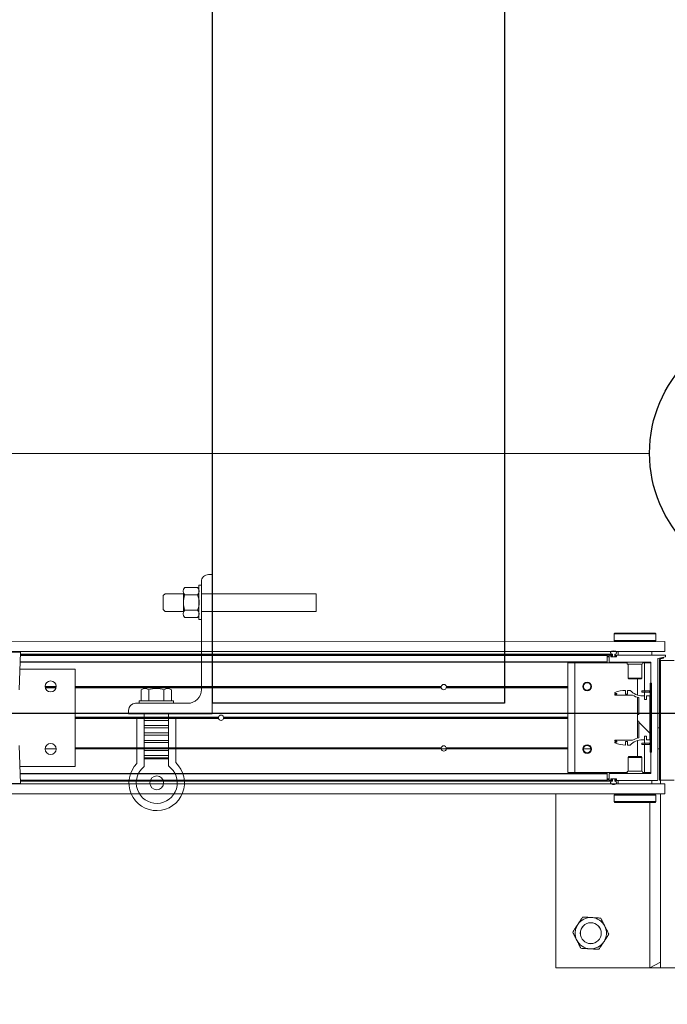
# Model space of a CAD drawing. Header units: feet. Extents: x 0 to 152508, y 0 to 59434.
# Tile 51 of 78: x 152370.21 to 152372.15, y 59280.01 to 59282.96. Entities that reach past the tile are written whole.
import ezdxf
from ezdxf import colors
from ezdxf.entities.mleader import LeaderData, LeaderLine
from ezdxf.math import Vec2, Vec3

# ---------------------------------------------------------------- set-up
doc = ezdxf.new("R2010")
doc.units = ezdxf.units.FT
doc.header["$LTSCALE"] = 0.1
doc.header["$MEASUREMENT"] = 0
for name, color, linetype, lineweight in [('Bridge plan$0$BR_P_Rail_Object', 251, 'Continuous', 30), ('Bridge plan$0$DR_P_Cells', 252, 'Continuous', 0), ('Bridge plan$0$DR_P_Underdrain', 252, 'Continuous', 13), ('Bridge plan$0$SC_Scratch10', 252, 'Continuous', 0), ('Bridge plan$0$SC_Scratch7', 252, 'Continuous', 0), ('Bridge plan$0$VG_P_Cells', 252, 'Continuous', 13)]:
    doc.layers.add(name, color=color, linetype=linetype, lineweight=lineweight)
doc.layers.add('Trellis Base$0$L-ANNO-NOTE', color=30, linetype='Continuous')
doc.styles.add('Trellis Base$0$ARIAL', font='arial.ttf', dxfattribs={"width": 0.9})

# ---------------------------------------------------------------- blocks, each defined once
blk = doc.blocks.new('Bridge plan$0$HIGH ST SCREENWALL_2 PANEL PLAN_5')
at = {"layer": 'Bridge plan$0$SC_Scratch7', "lineweight": 0, "extrusion": (0, 0, -1)}
h = blk.add_hatch(dxfattribs=at)
h.set_pattern_fill('ANSI34', color=256, scale=0.1, style=0, pattern_type=2)
h.set_pattern_definition([(135.001858, (13.94325652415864, -13.85164582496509), (0.53031182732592, 0.5303462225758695), []), (135.001858, (13.76648022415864, -13.85165152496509), (0.53031182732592, 0.5303462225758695), []), (135.001858, (13.58970382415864, -13.85165732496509), (0.53031182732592, 0.5303462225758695), []), (135.001858, (13.41292752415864, -13.85166302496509), (0.53031182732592, 0.5303462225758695), [])])
h.paths.add_polyline_path([(4.350222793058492, -0.1485514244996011), (4.349791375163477, -0.1469415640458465), (4.358272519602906, -0.1446687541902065, 0.3394542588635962), (4.360125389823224, -0.142253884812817), (4.360113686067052, 0.2186091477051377), (4.361780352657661, 0.2186092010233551), (4.361792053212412, -0.1422538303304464, -0.339454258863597), (4.35870393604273, -0.1462786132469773)])
h = blk.add_hatch(dxfattribs=at)
h.set_pattern_fill('ANSI31', color=256, scale=0.01, style=0, pattern_type=2)
h.set_pattern_definition([(135.001858, (13.94176805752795, -14.01357844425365), (0.08838530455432, 0.08839103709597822), [])])
h.paths.add_polyline_path([(4.389908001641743, 0.135131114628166), (4.389914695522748, -0.07124347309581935), (4.386164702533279, -0.07124359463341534), (4.386158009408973, 0.13513099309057)])
h = blk.add_hatch(dxfattribs=at)
h.set_pattern_fill('ANSI38', color=256, scale=0.01, style=0, pattern_type=2)
h.set_pattern_definition([(135.001858, (13.84447191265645, -14.04434184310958), (0.08838530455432, 0.08839103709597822), []), (45.001858, (13.84447191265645, -14.04434184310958), (0.2651616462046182, 0.0883967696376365), [0.31249937, -0.18749962])])
h.paths.add_polyline_path([(4.400984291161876, -0.02271450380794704), (4.400984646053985, -0.03367248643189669), (4.391371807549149, -0.03367279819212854), (4.391367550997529, 0.09756053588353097), (4.400980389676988, 0.09756084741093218), (4.400980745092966, 0.0866028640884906), (4.40662378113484, 0.08660304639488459), (4.406623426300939, 0.09756102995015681), (4.412266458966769, 0.09756121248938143, 0.2061892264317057), (4.449897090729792, 0.113769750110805), (4.457935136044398, 0.1137700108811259), (4.45793549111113, 0.1028120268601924), (4.463512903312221, 0.1028122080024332), (4.463512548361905, 0.1137701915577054, -0.09842250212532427), (4.495533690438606, 0.1074064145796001), (4.495533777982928, 0.1046997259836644), (4.489799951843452, 0.1046995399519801), (4.48980003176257, 0.1022389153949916), (4.495533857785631, 0.1022391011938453), (4.495533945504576, 0.09953241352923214), (4.442643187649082, 0.09953069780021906, -0.0857050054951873), (4.424176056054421, 0.09222818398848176), (4.424177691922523, 0.0417874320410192), (4.427458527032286, 0.04178753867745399), (4.427459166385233, 0.02210253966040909), (4.424178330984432, 0.02210243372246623), (4.424179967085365, -0.0283383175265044, -0.08570500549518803), (4.442647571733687, -0.03563963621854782), (4.495538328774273, -0.03563792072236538), (4.495538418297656, -0.03834460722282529), (4.48980459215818, -0.03834479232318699), (4.489804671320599, -0.0408054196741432), (4.49553849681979, -0.04080523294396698), (4.495538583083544, -0.04351191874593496, -0.09842250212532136), (4.463517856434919, -0.04987777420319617), (4.463517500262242, -0.03891979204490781), (4.45794008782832, -0.03891997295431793), (4.457940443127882, -0.04987795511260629), (4.449902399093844, -0.04987821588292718, 0.206189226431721), (4.412270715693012, -0.03367211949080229), (4.406627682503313, -0.03367230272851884), (4.406627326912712, -0.02271432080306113)])
at = {"layer": 'Bridge plan$0$SC_Scratch7', "lineweight": 0}
for p, q in [((-4.671865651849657, 0.7811181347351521), (-4.671882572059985, 0.259452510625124)), ((-4.005200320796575, 0.7810965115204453), (-4.671865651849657, 0.7811181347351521)), ((-4.390632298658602, 0.2852799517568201), (-4.390616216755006, 0.7811090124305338)), ((-4.359366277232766, 0.7811079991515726), (-4.390616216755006, 0.7811090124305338)), ((-4.390616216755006, 0.7811090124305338), (-4.359366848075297, 0.7635299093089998)), ((-4.359366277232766, 0.7811079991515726), (-4.359383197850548, 0.2594423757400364)), ((-4.359366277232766, 0.7811079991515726), (-4.359366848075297, 0.7635299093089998)), ((-4.317699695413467, 0.7811066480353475), (-4.359366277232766, 0.7811079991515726)), ((-4.497820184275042, 0.2667159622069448), (-4.497820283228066, 0.2636692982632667)), ((-4.4978196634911, 0.2827834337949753), (-4.49781976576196, 0.2796555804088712)), ((-4.495319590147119, 0.2852833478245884), (-4.4978196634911, 0.2827834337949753)), ((-4.4978196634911, 0.2827834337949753), (-4.372819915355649, 0.2827793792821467)), ((-4.495319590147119, 0.2852833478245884), (-4.375319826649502, 0.2852794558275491)), ((-4.372819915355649, 0.2827793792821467), (-4.375319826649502, 0.2852794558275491)), ((-4.373153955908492, 0.2735849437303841), (-4.373143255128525, 0.2717758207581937)), ((-4.372820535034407, 0.2636652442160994), (-4.372820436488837, 0.2667143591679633)), ((-4.372820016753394, 0.2796502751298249), (-4.372819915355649, 0.2827793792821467)), ((-8.335937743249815, 0.2595713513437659), (-4.34636239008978, 0.2594419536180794)), ((-4.497820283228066, 0.2636692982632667), (-4.495320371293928, 0.2611692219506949)), ((-4.497820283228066, 0.2636692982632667), (-4.372820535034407, 0.2636652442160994)), ((-4.495320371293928, 0.2611692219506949), (-4.375320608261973, 0.2611653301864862)), ((-4.491570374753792, 0.2611690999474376), (-4.4915704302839, 0.2594466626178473)), ((-4.379070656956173, 0.2594430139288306), (-4.37907060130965, 0.2611654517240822)), ((-4.375320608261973, 0.2611653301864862), (-4.372820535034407, 0.2636652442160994)), ((-4.346363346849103, 0.2299420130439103), (-4.34636239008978, 0.2594419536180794)), ((-8.33593870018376, 0.2300714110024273), (-4.346363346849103, 0.2299420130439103)), ((-6.274864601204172, 0.2284696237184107), (-6.34115107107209, 0.2284717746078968)), ((-6.278818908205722, 0.1153382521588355), (-6.274864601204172, 0.2284696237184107)), ((-4.518238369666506, 0.2186274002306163), (-6.275206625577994, 0.21868438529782)), ((-4.518238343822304, 0.2194476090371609), (-6.275177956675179, 0.2195045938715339)), ((-6.275146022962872, 0.220418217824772), (-4.502613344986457, 0.2203607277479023)), ((-6.275085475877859, 0.2221505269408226), (-4.503882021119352, 0.2220930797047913)), ((-4.518238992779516, 0.199434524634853), (-4.518238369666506, 0.2186274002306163)), ((-4.518238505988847, 0.2144476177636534), (-4.513030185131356, 0.214447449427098)), ((-4.51823845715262, 0.2159476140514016), (-4.513030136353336, 0.2159474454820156)), ((-4.518238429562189, 0.2167809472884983), (-4.513030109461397, 0.2167807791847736)), ((-4.518238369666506, 0.2186274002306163), (-4.518238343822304, 0.2194476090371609)), ((-4.51303067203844, 0.1994474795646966), (-4.513030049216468, 0.2186272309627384)), ((-4.512209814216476, 0.2194474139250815), (-4.504058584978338, 0.2194471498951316)), ((-4.508030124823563, 0.2165437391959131), (-4.508030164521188, 0.2153091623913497)), ((-4.508030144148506, 0.2159472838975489), (-4.507071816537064, 0.2159472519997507)), ((-4.508029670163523, 0.2152806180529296), (-4.507071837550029, 0.2152805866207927)), ((-4.507995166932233, 0.2167806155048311), (-4.507071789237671, 0.2167805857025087)), ((-4.507209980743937, 0.2144889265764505), (-4.491350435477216, 0.2144884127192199)), ((-4.504058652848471, 0.217363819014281), (-4.507209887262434, 0.2173639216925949)), ((-4.507071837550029, 0.2152805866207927), (-4.507071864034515, 0.2144889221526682)), ((-4.507071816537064, 0.2159472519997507), (-4.507071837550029, 0.2152805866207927)), ((-4.507071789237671, 0.2167805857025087), (-4.507071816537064, 0.2159472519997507)), ((-4.507071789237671, 0.2167805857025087), (-4.506051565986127, 0.2167805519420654)), ((-4.506238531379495, 0.2144472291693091), (-4.492321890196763, 0.2144467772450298)), ((-4.502613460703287, 0.2167804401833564), (-4.506051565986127, 0.2167805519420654)), ((-4.503238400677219, 0.2186269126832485), (-4.503238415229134, 0.2181839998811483)), ((-4.502613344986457, 0.2203607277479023), (-4.502613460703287, 0.2167804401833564)), ((-4.49594680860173, 0.2167802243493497), (-4.495946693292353, 0.2203605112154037)), ((-4.49232181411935, 0.2167801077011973), (-4.49594680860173, 0.2167802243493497)), ((-4.495321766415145, 0.218183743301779), (-4.495321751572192, 0.2186266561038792)), ((-4.491350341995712, 0.2173634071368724), (-4.494501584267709, 0.2173635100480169)), ((-4.494501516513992, 0.2194468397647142), (-4.368017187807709, 0.2194427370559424)), ((-4.491488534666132, 0.2152800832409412), (-4.491488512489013, 0.2159467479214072)), ((-4.490530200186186, 0.2153085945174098), (-4.490530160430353, 0.2165431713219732)), ((-4.485321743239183, 0.2194465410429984), (-4.485321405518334, 0.2298631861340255)), ((-4.485321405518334, 0.2298631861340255), (-4.385321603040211, 0.2298599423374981)), ((-4.450946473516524, 0.2299454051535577), (-4.450946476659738, 0.2298620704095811)), ((-4.419696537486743, 0.229861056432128), (-4.419696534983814, 0.2299443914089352)), ((-4.385321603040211, 0.2298599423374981), (-4.385321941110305, 0.2194432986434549)), ((-4.367197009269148, 0.2186225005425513), (-4.367208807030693, -0.1451398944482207)), ((-4.361780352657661, 0.2186092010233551), (-4.361792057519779, -0.142253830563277)), ((-4.361780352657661, 0.2186092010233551), (-4.360113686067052, 0.2186091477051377)), ((-4.360113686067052, 0.2186091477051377), (-4.360125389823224, -0.142253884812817)), ((-4.359396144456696, -0.139723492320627), (-4.359384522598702, 0.2186091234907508)), ((-4.359384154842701, 0.2299424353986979), (-4.359384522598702, 0.2186091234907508)), ((-4.317717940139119, 0.2186077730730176), (-4.359384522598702, 0.2186091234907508)), ((-6.111986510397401, 0.1778327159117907), (-6.276634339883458, 0.1778380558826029)), ((-4.518239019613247, 0.1986143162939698), (-6.275906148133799, 0.1986713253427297)), ((-4.518238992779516, 0.199434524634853), (-6.275877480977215, 0.1994915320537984)), ((-6.111995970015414, -0.1138333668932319), (-6.111986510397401, 0.1778327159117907)), ((-4.636155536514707, 0.196013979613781), (-4.63616617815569, -0.1321103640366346)), ((-4.615322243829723, 0.1960133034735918), (-4.636155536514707, 0.196013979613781)), ((-4.615322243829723, 0.1960133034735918), (-4.615332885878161, -0.1321110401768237)), ((-4.458949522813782, 0.1960082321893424), (-4.615322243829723, 0.1960133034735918)), ((-4.518239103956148, 0.1960101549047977), (-4.518239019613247, 0.1986143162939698)), ((-4.518239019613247, 0.1986143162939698), (-4.518238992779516, 0.199434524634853)), ((-4.388851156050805, 0.1986101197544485), (-4.51219736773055, 0.1986141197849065)), ((-4.455739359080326, 0.1920506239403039), (-4.455740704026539, 0.1505677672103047)), ((-4.41490610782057, 0.1920492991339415), (-4.455739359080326, 0.1920506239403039)), ((-4.414907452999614, 0.1505664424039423), (-4.41490610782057, 0.1920492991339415)), ((-4.406989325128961, 0.1960065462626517), (-4.411695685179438, 0.1960066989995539)), ((-4.406989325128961, 0.1960065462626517), (-4.406992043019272, 0.112215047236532)), ((-4.388031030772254, 0.1960059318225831), (-4.406989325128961, 0.1960065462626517)), ((-4.38803332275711, 0.1252769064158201), (-4.388030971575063, 0.1977898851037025)), ((-4.455740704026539, 0.1505677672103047), (-4.453368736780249, 0.148195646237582)), ((-4.414907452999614, 0.1505664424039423), (-4.455740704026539, 0.1505677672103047)), ((-4.417279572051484, 0.1481944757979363), (-4.453368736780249, 0.148195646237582)), ((-4.427824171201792, 0.1481948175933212), (-4.427825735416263, 0.09995420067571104)), ((-4.417279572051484, 0.1481944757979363), (-4.414907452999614, 0.1505664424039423)), ((-6.20142537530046, 0.1249190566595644), (-6.168384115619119, 0.124917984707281)), ((-5.015427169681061, 0.1219639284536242), (-6.111988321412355, 0.121999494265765)), ((-5.015635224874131, 0.1236305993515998), (-6.111988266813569, 0.1236661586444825)), ((-5.015483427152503, 0.125297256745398), (-6.111988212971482, 0.1253328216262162)), ((-5.015555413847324, 0.1248805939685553), (-5.000092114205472, 0.1248800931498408)), ((-4.636157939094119, 0.1219516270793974), (-5.000220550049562, 0.1219634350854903)), ((-4.636157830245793, 0.1252849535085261), (-5.000164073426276, 0.1252967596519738)), ((-4.63615788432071, 0.1236182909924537), (-5.000012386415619, 0.1236300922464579)), ((-4.58973342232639, 0.1252834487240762), (-4.591880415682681, 0.125283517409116)), ((-4.589543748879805, 0.1236167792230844), (-4.591719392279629, 0.1236168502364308)), ((-4.589087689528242, 0.1219500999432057), (-4.591335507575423, 0.1219501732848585)), ((-4.589709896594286, 0.1248667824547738), (-4.56760601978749, 0.124866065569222)), ((-4.566397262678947, 0.1219493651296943), (-4.56822841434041, 0.1219494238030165)), ((-4.566013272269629, 0.1236160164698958), (-4.567772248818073, 0.1236160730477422)), ((-4.565852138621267, 0.1252826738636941), (-4.567582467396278, 0.1252827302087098)), ((-4.389914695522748, -0.07124347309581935), (-4.389908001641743, 0.135131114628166)), ((-4.386158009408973, 0.13513099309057), (-4.389908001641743, 0.135131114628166)), ((-4.388036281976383, 0.03406834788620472), (-4.388033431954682, 0.1219435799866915)), ((-4.388033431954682, 0.1219435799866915), (-4.38553338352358, 0.1236101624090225)), ((-4.38553338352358, 0.1236101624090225), (-4.38803332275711, 0.1252769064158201)), ((-4.386164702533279, -0.07124359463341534), (-4.386158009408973, 0.13513099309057)), ((-4.367200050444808, 0.1248595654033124), (-4.361783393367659, 0.1248593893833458)), ((-4.495533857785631, 0.1022391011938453), (-4.495533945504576, 0.09953241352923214)), ((-4.495533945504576, 0.09953241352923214), (-4.44264318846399, 0.09953069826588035)), ((-4.48980003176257, 0.1022389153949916), (-4.495533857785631, 0.1022391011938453)), ((-4.495533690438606, 0.1074064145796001), (-4.495533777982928, 0.1046997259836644)), ((-4.495533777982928, 0.1046997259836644), (-4.489799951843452, 0.1046995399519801)), ((-4.489799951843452, 0.1046995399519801), (-4.48980003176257, 0.1022389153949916)), ((-4.463512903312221, 0.1028122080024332), (-4.463512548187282, 0.1137701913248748)), ((-4.45793549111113, 0.1028120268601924), (-4.463512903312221, 0.1028122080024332)), ((-4.457935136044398, 0.1137700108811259), (-4.45793549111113, 0.1028120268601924)), ((-4.449897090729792, 0.113769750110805), (-4.457935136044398, 0.1137700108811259)), ((-4.42782595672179, 0.09311269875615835), (-4.427829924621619, -0.0292225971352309)), ((-4.424176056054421, 0.09222818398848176), (-4.424177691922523, 0.0417874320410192)), ((-4.414667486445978, 0.1084653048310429), (-4.414667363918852, 0.112215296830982)), ((-4.406334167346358, 0.108465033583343), (-4.414667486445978, 0.1084653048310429)), ((-4.406334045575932, 0.112215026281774), (-4.414667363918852, 0.112215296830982)), ((-4.406623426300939, 0.09756102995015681), (-4.412266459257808, 0.0975612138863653)), ((-4.406992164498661, 0.1084650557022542), (-4.406992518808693, 0.09756104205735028)), ((-4.40662378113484, 0.08660304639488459), (-4.406623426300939, 0.09756102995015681)), ((-4.406334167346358, 0.108465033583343), (-4.406334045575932, 0.112215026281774)), ((-4.392325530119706, 0.1084645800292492), (-4.406334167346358, 0.108465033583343)), ((-4.392325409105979, 0.1122145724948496), (-4.406334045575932, 0.112215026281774)), ((-4.400980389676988, 0.09756084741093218), (-4.400980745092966, 0.0866028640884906)), ((-4.391367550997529, 0.09756053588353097), (-4.400980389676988, 0.09756084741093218)), ((-4.392325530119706, 0.1084645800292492), (-4.392325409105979, 0.1122145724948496)), ((-4.391371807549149, -0.03367279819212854), (-4.391367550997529, 0.09756053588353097)), ((-4.400980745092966, 0.0866028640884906), (-4.40662378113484, 0.08660304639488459)), ((-4.367202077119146, 0.06235969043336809), (-4.361785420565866, 0.06235951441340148)), ((-5.682010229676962, 0.02986114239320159), (-6.111991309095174, 0.02987508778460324)), ((-5.682304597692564, 0.03198573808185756), (-6.111991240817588, 0.03199967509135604)), ((-5.682010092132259, 0.03411031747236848), (-6.111991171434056, 0.03412426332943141)), ((-4.636160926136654, 0.02982722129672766), (-5.666974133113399, 0.0298606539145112)), ((-4.636160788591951, 0.03407639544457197), (-5.666973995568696, 0.03410982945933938)), ((-4.636160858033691, 0.03195180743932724), (-5.666679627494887, 0.03198523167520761)), ((-4.427458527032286, 0.04178753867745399), (-4.427459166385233, 0.02210253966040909)), ((-4.424177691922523, 0.0417874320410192), (-4.427458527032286, 0.04178753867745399)), ((-4.388039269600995, -0.05805605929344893), (-4.388036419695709, 0.02981917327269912)), ((-4.388036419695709, 0.02981917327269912), (-4.385911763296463, 0.03194369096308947)), ((-4.385911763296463, 0.03194369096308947), (-4.388036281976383, 0.03406834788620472)), ((-4.427459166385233, 0.02210253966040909), (-4.424178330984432, 0.02210243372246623)), ((-4.424178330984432, 0.02210243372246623), (-4.424179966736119, -0.02833831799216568)), ((-4.406627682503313, -0.03367230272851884), (-4.406627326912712, -0.02271432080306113)), ((-4.406627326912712, -0.02271432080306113), (-4.400984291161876, -0.02271450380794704)), ((-4.400984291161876, -0.02271450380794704), (-4.400984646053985, -0.03367248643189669)), ((-6.274877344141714, -0.1644597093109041), (-6.278824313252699, -0.05132808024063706)), ((-6.168799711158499, -0.05799830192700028), (-6.201021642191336, -0.05799725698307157)), ((-5.015433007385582, -0.05803571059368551), (-6.111994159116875, -0.0580001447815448)), ((-4.636163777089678, -0.05804801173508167), (-5.000226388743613, -0.05803620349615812)), ((-4.589093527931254, -0.05804953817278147), (-4.591341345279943, -0.05804946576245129)), ((-4.566403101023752, -0.05805027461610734), (-4.56823425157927, -0.05805021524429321)), ((-4.49553849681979, -0.04080523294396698), (-4.495538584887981, -0.04351191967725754)), ((-4.489804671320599, -0.0408054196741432), (-4.49553849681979, -0.04080523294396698)), ((-4.495538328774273, -0.03563792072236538), (-4.495538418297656, -0.03834460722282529)), ((-4.495538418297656, -0.03834460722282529), (-4.48980459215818, -0.03834479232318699)), ((-4.442647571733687, -0.03563963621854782), (-4.495538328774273, -0.03563792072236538)), ((-4.48980459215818, -0.03834479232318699), (-4.489804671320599, -0.0408054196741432)), ((-4.463517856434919, -0.04987777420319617), (-4.463517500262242, -0.03891979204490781)), ((-4.463517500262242, -0.03891979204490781), (-4.45794008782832, -0.03891997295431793)), ((-4.45794008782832, -0.03891997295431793), (-4.457940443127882, -0.04987795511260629)), ((-4.457940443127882, -0.04987795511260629), (-4.449902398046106, -0.04987821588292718)), ((-4.427830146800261, -0.03606409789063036), (-4.427831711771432, -0.08430471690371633)), ((-4.414672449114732, -0.04457605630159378), (-4.414672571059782, -0.04832604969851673)), ((-4.414672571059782, -0.04832604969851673), (-4.406339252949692, -0.04832632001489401)), ((-4.414672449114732, -0.04457605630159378), (-4.406339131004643, -0.04457632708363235)), ((-4.412270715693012, -0.03367211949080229), (-4.406627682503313, -0.03367230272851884)), ((-4.406997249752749, -0.04832629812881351), (-4.406999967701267, -0.1321177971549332)), ((-4.406996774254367, -0.03367229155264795), (-4.406997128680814, -0.04457630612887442)), ((-4.406339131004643, -0.04457632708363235), (-4.406339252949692, -0.04832632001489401)), ((-4.406339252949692, -0.04832632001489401), (-4.392330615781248, -0.04832677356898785)), ((-4.406339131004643, -0.04457632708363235), (-4.392330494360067, -0.04457678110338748)), ((-4.400984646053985, -0.03367248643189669), (-4.391371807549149, -0.03367279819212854)), ((-4.392330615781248, -0.04832677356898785), (-4.392330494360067, -0.04457678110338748)), ((-4.385539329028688, -0.05972280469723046), (-4.388039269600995, -0.05805605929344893)), ((-6.168374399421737, -0.06133164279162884), (-6.201447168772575, -0.06133057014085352)), ((-6.168500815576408, -0.05966497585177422), (-6.201320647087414, -0.05966391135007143)), ((-5.01548948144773, -0.06136903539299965), (-6.111994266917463, -0.06133347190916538)), ((-5.015641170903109, -0.05970236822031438), (-6.111994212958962, -0.05966680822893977)), ((-4.636163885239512, -0.06138133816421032), (-5.000170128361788, -0.06136953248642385)), ((-4.636163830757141, -0.05971467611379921), (-5.000018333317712, -0.05970287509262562)), ((-4.589739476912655, -0.0613828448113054), (-4.591886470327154, -0.06138277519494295)), ((-4.589549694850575, -0.05971618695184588), (-4.591725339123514, -0.05971611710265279)), ((-4.565858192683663, -0.06138361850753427), (-4.567588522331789, -0.06138356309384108)), ((-4.455748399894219, -0.08667585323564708), (-4.455749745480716, -0.1281587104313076)), ((-4.45337627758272, -0.08430388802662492), (-4.455748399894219, -0.08667585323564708)), ((-4.455748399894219, -0.08667585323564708), (-4.414915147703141, -0.08667717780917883)), ((-4.45337627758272, -0.08430388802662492), (-4.417287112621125, -0.08430505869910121)), ((-4.414915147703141, -0.08667717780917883), (-4.417287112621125, -0.08430505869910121)), ((-4.414916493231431, -0.1281600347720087), (-4.414915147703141, -0.08667717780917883)), ((-4.389914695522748, -0.07124347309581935), (-4.386164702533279, -0.07124359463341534)), ((-4.388041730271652, -0.1339023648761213), (-4.388039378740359, -0.06138938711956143)), ((-4.388039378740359, -0.06138938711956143), (-4.385539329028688, -0.05972280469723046)), ((-6.276643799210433, -0.113828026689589), (-6.111995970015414, -0.1138333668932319)), ((-4.518249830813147, -0.1347183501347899), (-6.275916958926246, -0.1346613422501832)), ((-4.518249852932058, -0.1354064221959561), (-6.275892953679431, -0.1353494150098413)), ((-4.615332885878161, -0.1321110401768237), (-4.63616617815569, -0.1321103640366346)), ((-4.458960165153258, -0.1321161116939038), (-4.615332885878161, -0.1321110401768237)), ((-4.518250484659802, -0.1548635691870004), (-4.518249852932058, -0.1354064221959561)), ((-4.518249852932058, -0.1354064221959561), (-4.518249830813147, -0.1347183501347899)), ((-4.518249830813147, -0.1347183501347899), (-4.518249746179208, -0.1321141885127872)), ((-4.513042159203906, -0.1547316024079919), (-4.513041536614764, -0.1355387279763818)), ((-4.512221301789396, -0.1347185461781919), (-4.388861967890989, -0.1347225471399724)), ((-4.455749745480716, -0.1281587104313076), (-4.414916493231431, -0.1281600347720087)), ((-4.406999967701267, -0.1321177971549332), (-4.411706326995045, -0.1321176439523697)), ((-4.388041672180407, -0.1321184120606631), (-4.406999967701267, -0.1321177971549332)), ((-4.367208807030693, -0.1451398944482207), (-4.343771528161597, -0.1505573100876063)), ((-4.359396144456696, -0.139723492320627), (-4.317729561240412, -0.139724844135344)), ((-4.35870393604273, -0.1462786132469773), (-4.350222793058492, -0.1485514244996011)), ((-4.358272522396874, -0.1446687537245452), (-4.349791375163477, -0.1469415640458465)), ((-4.349791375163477, -0.1469415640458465), (-4.350222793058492, -0.1485514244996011)), ((-8.335951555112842, -0.1662611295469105), (-4.346376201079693, -0.1663905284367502)), ((-6.407450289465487, -0.1644554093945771), (-6.274877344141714, -0.1644597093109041)), ((-6.276516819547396, -0.1661573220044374), (-6.405810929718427, -0.1661531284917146)), ((-4.518250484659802, -0.1548635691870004), (-6.275214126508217, -0.1548065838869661)), ((-4.518250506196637, -0.1555516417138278), (-6.275190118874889, -0.1554946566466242)), ((-6.275158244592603, -0.156408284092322), (-4.50262556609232, -0.1564657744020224)), ((-6.275097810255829, -0.1581405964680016), (-4.503894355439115, -0.1581980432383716)), ((-4.518250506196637, -0.1555516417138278), (-4.518250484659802, -0.1548635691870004)), ((-4.518250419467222, -0.1528849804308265), (-4.513042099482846, -0.1528851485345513)), ((-4.518250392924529, -0.152051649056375), (-4.513042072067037, -0.152051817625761)), ((-4.518250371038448, -0.151384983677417), (-4.513042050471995, -0.151385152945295)), ((-4.518250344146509, -0.1505516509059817), (-4.51304202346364, -0.1505518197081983)), ((-4.504070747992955, -0.1555521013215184), (-4.512221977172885, -0.1555518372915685)), ((-4.508042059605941, -0.1514138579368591), (-4.508042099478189, -0.1526484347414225)), ((-4.508042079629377, -0.1520519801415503), (-4.507083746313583, -0.1520520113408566)), ((-4.508041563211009, -0.1513853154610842), (-4.507083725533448, -0.1513853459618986)), ((-4.508007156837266, -0.1528853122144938), (-4.507083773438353, -0.1528853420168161)), ((-4.507221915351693, -0.1534686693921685), (-4.504070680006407, -0.1534687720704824)), ((-4.491362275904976, -0.1505941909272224), (-4.507221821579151, -0.1505936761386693)), ((-4.507083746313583, -0.1520520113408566), (-4.507083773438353, -0.1528853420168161)), ((-4.507083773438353, -0.1528853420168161), (-4.50625044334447, -0.1528853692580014)), ((-4.507083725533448, -0.1513853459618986), (-4.507083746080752, -0.1520520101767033)), ((-4.507083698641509, -0.1505936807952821), (-4.507083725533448, -0.1513853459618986)), ((-4.50625044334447, -0.1528853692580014), (-4.502625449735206, -0.1528854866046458)), ((-4.49233372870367, -0.150552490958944), (-4.506250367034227, -0.1505520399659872)), ((-4.503250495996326, -0.1542890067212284), (-4.503250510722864, -0.1547319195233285)), ((-4.502625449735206, -0.1528854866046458), (-4.50262556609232, -0.1564657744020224)), ((-4.495958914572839, -0.156465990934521), (-4.495958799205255, -0.1528857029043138)), ((-4.495958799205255, -0.1528857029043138), (-4.492520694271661, -0.1528858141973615)), ((-4.495333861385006, -0.1547321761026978), (-4.495333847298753, -0.154289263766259)), ((-4.343771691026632, -0.1555573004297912), (-4.494513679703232, -0.1555524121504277)), ((-4.494513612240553, -0.1534690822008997), (-4.491362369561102, -0.153469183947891)), ((-4.491500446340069, -0.1520525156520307), (-4.491500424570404, -0.1513858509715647)), ((-4.490542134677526, -0.1526490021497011), (-4.490542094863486, -0.1514144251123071)), ((-4.485334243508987, -0.1659693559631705), (-4.485333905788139, -0.1555527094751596)), ((-4.385334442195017, -0.1659725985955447), (-4.485334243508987, -0.1659693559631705)), ((-4.450959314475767, -0.1659704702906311), (-4.450959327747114, -0.1663871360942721)), ((-4.419709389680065, -0.1663881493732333), (-4.419709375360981, -0.1659714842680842)), ((-4.385334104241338, -0.1555559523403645), (-4.385334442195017, -0.1659725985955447)), ((-4.346377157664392, -0.1958904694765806), (-4.346376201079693, -0.1663905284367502)), ((-4.343771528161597, -0.1505573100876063), (-4.343771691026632, -0.1555573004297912)), ((-8.33595251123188, -0.1957610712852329), (-4.346377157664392, -0.1958904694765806)), ((-4.497835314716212, -0.1997746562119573), (-4.497835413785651, -0.2028237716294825)), ((-4.495335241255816, -0.1972747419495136), (-4.497835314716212, -0.1997746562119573)), ((-4.372835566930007, -0.1997787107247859), (-4.497835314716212, -0.1997746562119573)), ((-4.375335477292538, -0.1972786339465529), (-4.495335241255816, -0.1972747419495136)), ((-4.491585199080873, -0.1958857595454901), (-4.491585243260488, -0.1972748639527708)), ((-4.379085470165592, -0.1972785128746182), (-4.379085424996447, -0.1958894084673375)), ((-4.372835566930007, -0.1997787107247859), (-4.375335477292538, -0.1972786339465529)), ((-4.3728356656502, -0.2028253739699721), (-4.372835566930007, -0.1997787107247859)), ((-4.497835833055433, -0.2157596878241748), (-4.497835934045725, -0.2188887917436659)), ((-4.497835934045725, -0.2188887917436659), (-4.495336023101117, -0.2213888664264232)), ((-4.372836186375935, -0.2188928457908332), (-4.497835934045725, -0.2188887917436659)), ((-4.49750189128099, -0.2096943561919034), (-4.49751259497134, -0.2078852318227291)), ((-4.375336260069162, -0.2213927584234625), (-4.495336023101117, -0.2213888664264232)), ((-4.375336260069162, -0.2213927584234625), (-4.372836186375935, -0.2188928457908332)), ((-4.372836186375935, -0.2188928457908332), (-4.372836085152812, -0.2157649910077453))]:
    blk.add_line(p, q, dxfattribs=at)
at = {"layer": 'Bridge plan$0$SC_Scratch7', "lineweight": 0, "extrusion": (0, 0, -1)}
for centre, radius in [((4.567702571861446, 0.6769482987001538), 0.03141660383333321), ((4.567702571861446, 0.6769482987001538), 0.03124993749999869), ((6.18490471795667, 0.1257518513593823), 0.01654163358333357), ((4.578866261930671, 0.1256997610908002), 0.01302080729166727), ((6.184910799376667, -0.06174777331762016), 0.01654163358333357), ((4.578872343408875, -0.06179986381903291), 0.01302080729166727)]:
    blk.add_circle(centre, radius, dxfattribs=at)
at = {"layer": 'Bridge plan$0$SC_Scratch7', "lineweight": 0}
for centre, radius, start, end in [((-4.567702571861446, 0.6769482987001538), 0.04687490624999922, 93.33381642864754, 153.333816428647), ((-4.567702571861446, 0.6769482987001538), 0.04687490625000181, 33.33381642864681, 93.33381642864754), ((-4.567702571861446, 0.6769482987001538), 0.04687490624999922, 153.333816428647, 213.3338164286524), ((-4.567702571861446, 0.6769482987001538), 0.04687490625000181, 333.3338164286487, 33.33381642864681), ((-4.567702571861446, 0.6769482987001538), 0.04687490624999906, 213.3338164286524, 273.3338164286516), ((-4.567702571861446, 0.6769482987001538), 0.04687490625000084, 273.3338164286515, 333.3338164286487), ((-4.560137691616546, 0.2732281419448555), 0.06265684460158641, 354.0342443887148, 5.88784886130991), ((-6.276504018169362, 0.2285269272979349), 0.001640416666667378, 357.9981416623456, 64.26156538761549), ((-4.512209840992, 0.2186272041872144), 0.0008202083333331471, 89.99814166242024, 179.9981416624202), ((-4.507209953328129, 0.215309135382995), 0.0008202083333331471, 179.9981416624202, 269.9981416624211), ((-4.507209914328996, 0.2165437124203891), 0.0008202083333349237, 89.99814166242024, 179.9981416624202), ((-4.506238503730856, 0.2152805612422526), 0.000833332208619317, 179.9982015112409, 269.9981416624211), ((-4.506051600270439, 0.2157393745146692), 0.001041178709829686, 89.9981416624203, 168.4830518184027), ((-4.504058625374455, 0.2181840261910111), 0.0008202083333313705, 269.9981416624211, 359.9981416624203), ((-4.504058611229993, 0.2186269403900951), 0.0008202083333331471, 359.9981416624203, 89.99814166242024), ((-4.504430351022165, 0.2203607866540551), 0.001817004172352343, 359.9981400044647, 72.43568222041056), ((-4.494129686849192, 0.2203604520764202), 0.001817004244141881, 107.5606013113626, 179.9981416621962), ((-4.494501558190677, 0.218183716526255), 0.0008202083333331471, 179.9981416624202, 269.9981416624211), ((-4.494501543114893, 0.2186266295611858), 0.0008202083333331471, 89.99814166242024, 179.9981416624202), ((-4.492321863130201, 0.2152801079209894), 0.0008333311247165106, 269.9981416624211, 359.9981802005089), ((-4.492321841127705, 0.2159467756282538), 0.0008333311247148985, 359.9981056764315, 89.99814166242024), ((-4.491350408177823, 0.2153086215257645), 0.0008202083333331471, 269.9981416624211, 359.9981416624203), ((-4.491350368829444, 0.2165431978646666), 0.0008202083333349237, 359.9981416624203, 89.99814166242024), ((-4.368017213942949, 0.2186225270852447), 0.0008202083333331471, 359.9981416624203, 89.99814166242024), ((-4.512197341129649, 0.1994474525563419), 0.0008333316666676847, 179.9981416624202, 269.9981416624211), ((-4.45573925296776, 0.195331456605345), 0.003280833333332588, 89.99814166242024, 269.9981416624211), ((-4.414906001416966, 0.1953301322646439), 0.003280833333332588, 269.9981416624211, 89.99814166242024), ((-4.388851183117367, 0.1977899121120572), 0.0008202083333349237, 359.9981416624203, 89.99814166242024), ((-5.007823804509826, 0.1237593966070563), 0.007812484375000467, 168.6473907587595, 180.9446345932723), ((-5.007823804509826, 0.1237593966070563), 0.007812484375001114, 180.9446345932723, 193.2865001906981), ((-5.007823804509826, 0.1237593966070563), 0.007812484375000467, 11.34889256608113, 168.6473907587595), ((-5.007823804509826, 0.1237593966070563), 0.007812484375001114, 193.2865001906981, 346.7097831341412), ((-5.007823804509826, 0.1237593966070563), 0.007812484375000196, 346.7097831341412, 359.0516487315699), ((-5.007823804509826, 0.1237593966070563), 0.007812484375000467, 359.0516487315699, 11.34889256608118), ((-4.578657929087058, 0.1256997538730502), 0.01108331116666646, 357.8436572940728, 182.1526260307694), ((-4.578657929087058, 0.1256997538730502), 0.01108331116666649, 182.1526260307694, 190.8324766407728), ((-4.578657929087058, 0.1256997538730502), 0.01108331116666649, 190.8324766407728, 199.7742688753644), ((-4.578657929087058, 0.1256997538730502), 0.01108331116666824, 199.7742688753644, 340.222014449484), ((-4.578657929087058, 0.1256997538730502), 0.01108331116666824, 340.222014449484, 349.1638066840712), ((-4.578657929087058, 0.1256997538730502), 0.01108331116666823, 349.1638066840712, 357.8436572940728), ((-4.463515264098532, 0.03004028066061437), 0.08372991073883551, 89.9981416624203, 112.4825022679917), ((-4.412264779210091, 0.1493520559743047), 0.05179084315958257, 223.3961394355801, 269.9981416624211), ((-4.412264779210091, 0.1493520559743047), 0.05835250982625, 238.6273874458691, 258.2216459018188), ((-4.392325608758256, 0.1060479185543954), 0.002416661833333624, 359.9981416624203, 89.9981416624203), ((-4.392325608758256, 0.1060479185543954), 0.006166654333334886, 66.92587189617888, 89.9981416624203), ((-5.674492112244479, 0.03198548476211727), 0.0078124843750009, 164.2179419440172, 179.9981416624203), ((-5.674492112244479, 0.03198548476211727), 0.0078124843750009, 179.9981416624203, 195.7783413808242), ((-5.674492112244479, 0.03198548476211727), 0.0078124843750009, 195.7783413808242, 344.2179419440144), ((-5.674492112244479, 0.03198548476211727), 0.0078124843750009, 15.77834138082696, 164.2179419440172), ((-5.674492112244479, 0.03198548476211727), 0.00781248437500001, 344.2179419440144, 359.9981416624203), ((-5.674492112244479, 0.03198548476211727), 0.00781248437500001, 359.9981416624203, 15.77834138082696), ((-4.412272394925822, -0.08546296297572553), 0.05835250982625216, 101.774637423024, 121.3688958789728), ((-5.007829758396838, -0.05983167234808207), 0.007812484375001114, 166.7097831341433, 179.0516487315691), ((-5.007829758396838, -0.05983167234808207), 0.007812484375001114, 13.2865001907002, 166.7097831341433), ((-5.007829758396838, -0.05983167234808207), 0.007812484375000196, 0.9446345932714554, 13.2865001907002), ((-4.578664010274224, -0.06179987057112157), 0.01108331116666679, 160.2220144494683, 169.1638066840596), ((-4.578664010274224, -0.06179987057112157), 0.01108331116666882, 19.77426887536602, 160.2220144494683), ((-4.578664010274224, -0.06179987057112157), 0.01108331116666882, 10.83247664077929, 19.77426887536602), ((-4.463515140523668, 0.03385213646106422), 0.08372991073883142, 247.5137810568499, 269.9981416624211), ((-4.412272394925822, -0.08546296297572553), 0.0517908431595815, 89.9981416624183, 136.6001438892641), ((-4.392330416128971, -0.0421601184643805), 0.006166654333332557, 269.9981416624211, 293.0704114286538), ((-4.392330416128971, -0.0421601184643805), 0.002416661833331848, 269.9981416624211, 359.9981416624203), ((-5.007829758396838, -0.05983167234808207), 0.007812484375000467, 179.0516487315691, 191.3488925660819), ((-5.007829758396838, -0.05983167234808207), 0.007812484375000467, 191.3488925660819, 348.6473907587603), ((-5.007829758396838, -0.05983167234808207), 0.007812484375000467, 348.6473907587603, 0.9446345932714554), ((-4.578664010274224, -0.06179987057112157), 0.01108331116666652, 177.8436572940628, 2.152626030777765), ((-4.578664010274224, -0.06179987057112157), 0.01108331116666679, 169.1638066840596, 177.8436572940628), ((-4.578664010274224, -0.06179987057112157), 0.01108331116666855, 2.152626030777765, 10.83247664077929), ((-4.512221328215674, -0.1355387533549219), 0.0008202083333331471, 89.99814166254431, 179.9981416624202), ((-4.455749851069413, -0.1314395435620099), 0.00328083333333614, 89.99814166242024, 269.9981416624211), ((-4.414916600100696, -0.131440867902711), 0.00328083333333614, 269.9981416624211, 89.99814166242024), ((-4.388861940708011, -0.1339023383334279), 0.0008202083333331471, 269.9981416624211, 359.9981416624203), ((-4.35762539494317, -0.1422539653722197), 0.004166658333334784, 179.99814166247, 254.998141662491), ((-4.35762539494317, -0.1422539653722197), 0.002499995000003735, 179.9981416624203, 254.9981416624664), ((-6.276516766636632, -0.1645169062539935), 0.00164041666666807, 269.9981416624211, 1.998141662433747), ((-4.512221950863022, -0.1547316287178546), 0.0008202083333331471, 179.9981416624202, 269.9981416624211), ((-4.507221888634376, -0.1526484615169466), 0.0008202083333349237, 179.9981416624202, 269.9981416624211), ((-4.507221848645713, -0.1514138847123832), 0.0008202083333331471, 89.99814166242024, 179.9981416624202), ((-4.506250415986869, -0.1520520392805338), 0.0008333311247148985, 179.9981056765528, 269.9981416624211), ((-4.506250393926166, -0.1513853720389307), 0.0008333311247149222, 89.9981416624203, 179.9981802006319), ((-4.504070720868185, -0.1547318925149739), 0.0008202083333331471, 269.9981416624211, 359.9981416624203), ((-4.504070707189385, -0.1542889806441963), 0.0008202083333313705, 359.9981416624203, 89.9981416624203), ((-4.504442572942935, -0.1564657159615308), 0.001817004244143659, 287.5606013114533, 359.9981416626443), ((-4.4941419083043, -0.1564660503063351), 0.001817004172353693, 179.9981400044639, 252.4356822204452), ((-4.494513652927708, -0.1547322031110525), 0.0008202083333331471, 179.9981416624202, 269.9981416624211), ((-4.494513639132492, -0.1542892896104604), 0.0008202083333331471, 89.99814166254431, 179.9981416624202), ((-4.492520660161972, -0.151844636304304), 0.00104117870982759, 269.9981416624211, 348.4830518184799), ((-4.492333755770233, -0.15138582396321), 0.000833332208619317, 359.9982015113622, 89.9981416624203), ((-4.491362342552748, -0.1526489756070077), 0.0008202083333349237, 269.9981416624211, 359.9981416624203), ((-4.491362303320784, -0.1514143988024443), 0.0008202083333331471, 359.9981416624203, 89.99814166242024), ((-4.310518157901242, -0.2093375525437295), 0.06265684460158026, 174.0342443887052, 185.8878488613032)]:
    blk.add_arc(centre, radius, start, end, dxfattribs=at)
for centre, major_axis, ratio, end_param in [((-4.499279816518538, 0.2266808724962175), (0.009374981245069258, -3.04069167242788e-07), 0.5617178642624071, 10.48246647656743), ((-4.499292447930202, -0.1627861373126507), (-0.009374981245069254, 3.040691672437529e-07), 0.5617178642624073, 10.4824664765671)]:
    blk.add_ellipse(centre, major_axis=major_axis, ratio=ratio, start_param=5.225496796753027, end_param=end_param, dxfattribs=at)
for points, knots in [([(-4.609591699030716, 0.6979853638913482), (-4.609303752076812, 0.6985587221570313), (-4.607123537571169, 0.702899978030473), (-4.60301290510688, 0.7110850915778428), (-4.599312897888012, 0.7184525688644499), (-4.597445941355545, 0.7221700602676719)], [0, 0, 0, 0, 0.070102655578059, 0.5307909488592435, 1, 1, 1, 1]), ([(-4.597445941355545, 0.7221700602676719), (-4.593058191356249, 0.7224256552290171), (-4.584202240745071, 0.7229415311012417), (-4.575047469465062, 0.7234748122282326), (-4.570428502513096, 0.7237438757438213)], [0, 0, 0, 0, 0.4954579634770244, 1, 1, 1, 1]), ([(-4.570428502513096, 0.7237438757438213), (-4.569787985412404, 0.7237811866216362), (-4.564938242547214, 0.7240636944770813), (-4.555794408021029, 0.7245963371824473), (-4.547563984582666, 0.7250757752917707), (-4.543411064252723, 0.7253176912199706)], [0, 0, 0, 0, 0.07010265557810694, 0.5307909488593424, 1, 1, 1, 1]), ([(-4.543411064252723, 0.7253176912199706), (-4.541510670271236, 0.7224283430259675), (-4.537690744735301, 0.7166205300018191), (-4.532687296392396, 0.7090132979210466), (-4.529621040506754, 0.7043513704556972), (-4.528539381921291, 0.7027068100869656)], [0, 0, 0, 0, 0.3905333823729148, 0.7850020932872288, 1, 1, 1, 1]), ([(-4.621737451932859, 0.6738006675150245), (-4.619764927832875, 0.6777283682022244), (-4.615783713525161, 0.6856557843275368), (-4.611668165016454, 0.6938506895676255), (-4.609591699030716, 0.6979853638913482)], [0, 0, 0, 0, 0.4954579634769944, 1, 1, 1, 1]), ([(-4.528539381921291, 0.7027068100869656), (-4.526515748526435, 0.699630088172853), (-4.522436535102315, 0.6934280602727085), (-4.517485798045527, 0.6859009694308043), (-4.514586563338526, 0.6814929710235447), (-4.5136676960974, 0.6800959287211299)], [0, 0, 0, 0, 0.4020739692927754, 0.8104971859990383, 1, 1, 1, 1]), ([(-4.5136676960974, 0.6800959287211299), (-4.515640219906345, 0.6761682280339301), (-4.519621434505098, 0.6682408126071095), (-4.523736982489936, 0.6600459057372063), (-4.525813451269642, 0.6559112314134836)], [0, 0, 0, 0, 0.4954579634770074, 1, 1, 1, 1]), ([(-4.606865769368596, 0.6511897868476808), (-4.607947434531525, 0.6528343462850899), (-4.610991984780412, 0.6574632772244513), (-4.615995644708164, 0.665070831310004), (-4.619815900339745, 0.6708791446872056), (-4.621737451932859, 0.6738006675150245)], [0, 0, 0, 0, 0.2149974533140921, 0.6051517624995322, 1, 1, 1, 1]), ([(-4.591994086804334, 0.6285789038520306), (-4.592912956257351, 0.6299759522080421), (-4.595783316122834, 0.6343400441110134), (-4.600732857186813, 0.6418653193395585), (-4.60481213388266, 0.6480674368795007), (-4.606865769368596, 0.6511897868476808)], [0, 0, 0, 0, 0.189503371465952, 0.5919695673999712, 1, 1, 1, 1]), ([(-4.525813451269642, 0.6559112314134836), (-4.526101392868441, 0.6553378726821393), (-4.528281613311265, 0.6509966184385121), (-4.53239224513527, 0.6428115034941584), (-4.536092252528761, 0.635444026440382), (-4.53795920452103, 0.631726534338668)], [0, 0, 0, 0, 0.07010265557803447, 0.5307909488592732, 1, 1, 1, 1]), ([(-4.564976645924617, 0.6301527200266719), (-4.565617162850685, 0.6301154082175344), (-4.570466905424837, 0.6298329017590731), (-4.579610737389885, 0.6293002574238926), (-4.587841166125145, 0.628820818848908), (-4.591994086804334, 0.6285789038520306)], [0, 0, 0, 0, 0.07010265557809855, 0.5307909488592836, 1, 1, 1, 1]), ([(-4.53795920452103, 0.631726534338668), (-4.54234695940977, 0.631470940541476), (-4.551202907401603, 0.6309550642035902), (-4.560357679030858, 0.6304217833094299), (-4.564976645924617, 0.6301527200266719)], [0, 0, 0, 0, 0.4954579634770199, 1, 1, 1, 1]), ([(-4.373160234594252, 0.2732223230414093), (-4.373152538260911, 0.2739517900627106), (-4.373137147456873, 0.2754106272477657), (-4.373029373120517, 0.2773607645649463), (-4.372912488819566, 0.2788211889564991), (-4.37282832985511, 0.2796537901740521), (-4.37282846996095, 0.2796512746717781), (-4.372828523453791, 0.2796502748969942)], [0, 0, 0, 0, 0.2140444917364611, 0.4280607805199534, 0.6428083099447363, 0.8580379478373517, 1, 1, 1, 1]), ([(-4.372857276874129, 0.2670759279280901), (-4.372857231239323, 0.2670754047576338), (-4.372825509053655, 0.2667228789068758), (-4.372810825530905, 0.2666387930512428), (-4.372846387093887, 0.2669504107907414), (-4.372950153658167, 0.2680434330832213), (-4.373069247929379, 0.2696966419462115), (-4.373148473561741, 0.271527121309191), (-4.373156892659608, 0.2727405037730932), (-4.373160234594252, 0.2732223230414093)], [0, 0, 0, 0, 0.0002623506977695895, 0.1771374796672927, 0.3531789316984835, 0.5291976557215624, 0.706035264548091, 0.8832702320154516, 1, 1, 1, 1]), ([(-4.4977985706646, -0.20318534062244), (-4.497798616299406, -0.2031848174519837), (-4.497830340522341, -0.2028322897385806), (-4.497845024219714, -0.2027482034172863), (-4.497809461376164, -0.2030598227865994), (-4.497705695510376, -0.2041528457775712), (-4.497586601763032, -0.2058060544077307), (-4.497507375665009, -0.2076365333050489), (-4.497498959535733, -0.2088499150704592), (-4.497495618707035, -0.2093317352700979)], [0, 0, 0, 0, 0.0002623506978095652, 0.1771374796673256, 0.3531789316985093, 0.5291976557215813, 0.7060352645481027, 0.8832702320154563, 1, 1, 1, 1]), ([(-4.497495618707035, -0.2093317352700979), (-4.497503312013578, -0.210061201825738), (-4.497518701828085, -0.2115200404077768), (-4.497626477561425, -0.2134701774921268), (-4.497743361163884, -0.214930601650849), (-4.497827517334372, -0.2157632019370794), (-4.497827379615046, -0.2157606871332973), (-4.497827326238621, -0.2157596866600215)], [0, 0, 0, 0, 0.2140444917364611, 0.4280607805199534, 0.6428083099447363, 0.8580379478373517, 1, 1, 1, 1])]:
    blk.add_open_spline(points, degree=3, knots=knots, dxfattribs=at)
blk = doc.blocks.new('Bridge plan$0$INSIDE CORNER ATTACHMENT')
at = {"flags": 128}
for points in [[(-6.569889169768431, 10.12736158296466), (2.084930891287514, 8.903303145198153), (1.899344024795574, 7.591093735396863), (-6.755476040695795, 8.815152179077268), (-6.569889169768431, 10.12736158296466)], [(1.275394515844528, 9.017796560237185), (1.480738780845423, 10.46970250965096)], [(2.179714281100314, 9.573478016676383), (2.375188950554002, 9.545831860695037), (2.007947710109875, 6.949218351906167), (1.812318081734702, 6.976894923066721)], [(2.179714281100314, 9.573478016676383), (2.375188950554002, 9.545831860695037), (2.007947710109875, 6.949218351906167), (1.812318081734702, 6.976894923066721)], [(3.231453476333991, 7.344471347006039), (3.434366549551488, 8.779187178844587)], [(3.425113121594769, 8.713760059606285), (4.821073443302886, 8.516328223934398), (4.944824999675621, 8.385038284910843), (4.794773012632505, 7.324081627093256), (4.635486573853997, 7.20411880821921), (3.239526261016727, 7.401550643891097)], [(1.089807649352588, 7.705587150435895), (-4.435423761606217e-09, 0), (6.30962679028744, -0.8923757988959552), (6.345161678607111, -0.641123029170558)], [(3.014037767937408, 0.3710899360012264), (3.041683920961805, 0.5665645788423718), (5.638297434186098, 0.1993233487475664), (5.610620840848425, 0.00369370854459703)], [(3.250978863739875, -0.773131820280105), (2.692527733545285, -0.6941496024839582), (2.2147493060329, -4.072326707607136)], [(3.294426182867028, -0.4659334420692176), (2.737665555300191, -4.402561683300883)], [(5.109141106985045, -0.7225901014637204), (4.546637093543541, -4.69982751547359)], [(3.168064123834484, -1.359388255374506), (4.982779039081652, -1.616044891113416)], [(3.223356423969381, -0.9684389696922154), (5.038071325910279, -1.225095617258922)], [(3.250978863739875, -0.773131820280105), (5.065693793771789, -1.029788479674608)], [(5.065693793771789, -1.029788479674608), (5.624144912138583, -1.10877067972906), (5.13860412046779, -4.541832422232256)], [(3.065391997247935, -2.085341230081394), (4.880106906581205, -2.341997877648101)], [(3.089081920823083, -1.917839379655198), (4.903796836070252, -2.174496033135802)], [(3.144374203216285, -1.526890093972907), (4.95908913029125, -1.783546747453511)], [(2.986433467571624, -2.643624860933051), (4.80114839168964, -2.900281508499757)], [(3.010123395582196, -2.476123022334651), (4.82483831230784, -2.732779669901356)], [(2.848226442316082, -3.62083059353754), (4.662941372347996, -3.877487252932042)], [(2.903495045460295, -3.230048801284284), (4.718209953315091, -3.48670544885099)], [(2.931141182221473, -3.034574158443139), (4.745856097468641, -3.291230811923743)], [(2.812691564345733, -3.872083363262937), (4.627406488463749, -4.128740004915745)], [(2.824536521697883, -3.788332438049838), (4.639251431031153, -4.044989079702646)]]:
    blk.add_lwpolyline(points, dxfattribs=at)
for points in [[(2.084930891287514, 8.903303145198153), (2.21524917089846, 9.824730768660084, 0.4219033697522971), (1.745870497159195, 10.43203385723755), (1.480738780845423, 10.46970250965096)], [(3.246291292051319, 9.227418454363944), (2.436754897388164, 9.341911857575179, 0.399189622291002), (2.357772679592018, 8.78346072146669), (3.167309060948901, 8.668967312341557)], [(2.594658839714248, 9.319579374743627), (3.404195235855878, 9.205085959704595, -0.3991896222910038), (3.325213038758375, 8.646634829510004), (2.515676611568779, 8.761128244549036)], [(2.594658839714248, 9.319579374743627), (3.404195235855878, 9.205085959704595, -0.3991896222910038), (3.325213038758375, 8.646634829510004), (2.515676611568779, 8.761128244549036)], [(1.899344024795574, 7.591093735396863), (1.066193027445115, 1.700221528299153, 0.4142135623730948), (1.953081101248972, 0.5211419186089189), (5.875782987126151, -0.03381994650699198, -0.3857878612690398), (6.345161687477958, -0.6411230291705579)], [(3.005435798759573, 7.5244272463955), (2.195899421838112, 7.638920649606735, 0.3991896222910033), (2.116917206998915, 7.080469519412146), (2.926453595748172, 6.965976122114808)], [(2.353803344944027, 7.616588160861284), (3.163339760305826, 7.50209475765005, -0.3991896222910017), (3.084357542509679, 6.943643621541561), (2.274821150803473, 7.058137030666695)], [(2.353803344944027, 7.616588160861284), (3.163339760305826, 7.50209475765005, -0.3991896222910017), (3.084357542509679, 6.943643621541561), (2.274821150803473, 7.058137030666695)], [(3.209185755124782, 0.5428746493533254), (3.323679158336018, 1.352411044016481, -0.3991896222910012), (3.882130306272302, 1.273428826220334), (3.767636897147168, 0.4638924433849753)], [(4.912176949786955, 0.302019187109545), (5.026670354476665, 1.111555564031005, -0.3991896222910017), (5.585121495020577, 1.032573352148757), (5.470628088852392, 0.2230369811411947)]]:
    blk.add_lwpolyline(points, format="xyb", dxfattribs=at)
blk.add_circle((3.437385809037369, -5.797267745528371), 0.5215473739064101)
for centre, radius, start, end in [((3.689801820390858, 8.011268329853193), 1.539669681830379, 149.8986443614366, 194.0013565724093), ((1.44068130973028, 8.329363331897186), 1.911052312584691, 334.3435501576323, 9.556450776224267), ((4.254645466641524, -0.2204972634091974), 1.539669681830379, 59.89864436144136, 104.0013565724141), ((3.437385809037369, -5.797267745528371), 2.114299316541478, 125.3289768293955, 36.42593479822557), ((3.437385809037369, -5.797267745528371), 1.560388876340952, 116.6427968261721, 44.69333417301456)]:
    blk.add_arc(centre, radius, start, end)
blk = doc.blocks.new('Bridge plan')
at = {"layer": 'Bridge plan$0$BR_P_Rail_Object', "lineweight": -3}
blk.add_line((1828195.652751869, 711482.1428165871), (1828078.811847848, 711482.1428165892), dxfattribs=at)
at = {"layer": 'Bridge plan$0$DR_P_Cells', "lineweight": -3}
blk.add_circle((1828111.546911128, 711482.9227778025), 0.3897490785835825, dxfattribs=at)
at = {"layer": 'Bridge plan$0$DR_P_Underdrain', "lineweight": -3, "flags": 128}
blk.add_lwpolyline([(1828082.643842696, 711482.9210193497), (1828111.15716205, 711482.9227540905)], dxfattribs=at)
at = {"layer": 'Bridge plan$0$VG_P_Cells', "lineweight": -3}
for p, q in [((1828109.847620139, 711488.6113556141), (1828109.847637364, 711482.1738410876)), ((1828110.722618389, 711488.611357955), (1828110.722635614, 711482.1738434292)), ((1828110.722635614, 711482.1738434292), (1828109.847637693, 711482.1738410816))]:
    blk.add_line(p, q, dxfattribs=at)
at = {"layer": 'Bridge plan$0$SC_Scratch10', "lineweight": -3, "xscale": 0.03936999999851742, "yscale": -0.03936999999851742, "zscale": 0.03936999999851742, "rotation": 171.9487864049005}
blk.add_blockref('Bridge plan$0$INSIDE CORNER ATTACHMENT', (1828109.847609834, 711482.1425911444), dxfattribs=at)
at = {"layer": 'Bridge plan$0$SC_Scratch7', "lineweight": -3, "extrusion": (0, 0, -1), "rotation": 180.0002309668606}
blk.add_blockref('Bridge plan$0$HIGH ST SCREENWALL_2 PANEL PLAN_5', (-1828115.549016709, 711482.1623308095), dxfattribs=at)
blk = doc.blocks.new('Trellis Base')
blk.add_blockref('Bridge plan', (-1675739.0632623, -652201.2630976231))
at = {"layer": 'Trellis Base$0$L-ANNO-NOTE'}
ml = blk.add_multileader_mtext('Standard', dxfattribs=at)
ml.set_content('W. LIVINGSTON AVENUE', color=11, style='Trellis Base$0$ARIAL')
ml.set_leader_properties()
ml.build(insert=Vec2(0, 0))
ml.multileader.update_dxf_attribs({"has_dogleg": 0, "dogleg_length": 0.36, "arrow_head_size": 1.25, "scale": 10})
ctx = ml.context
ctx.base_point, ctx.scale, ctx.char_height, ctx.arrow_head_size, ctx.landing_gap_size, ctx.plane_origin, ctx.plane_x_axis, ctx.plane_y_axis = Vec3(152493.4333448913, 59387.86988106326), 10, 1.25, 1.25, 0.5, Vec3(152496.4817137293, 59382.31385021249), Vec3(0.2347390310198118, 0.9720584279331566), Vec3(-0.9720584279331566, 0.2347390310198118)
notes = []
notes.append((ctx, [(0, (0, 0, 0), (0, 0), (1, 0), 1, [])]))
ctx.mtext.insert, ctx.mtext.text_direction, ctx.mtext.rotation, ctx.mtext.flow_direction = Vec3(152492.9328174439, 59388.50512407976), Vec3(0.2347390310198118, 0.9720584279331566), 1.333846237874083, 5
ml = blk.add_multileader_mtext('Standard', dxfattribs=at)
ml.set_content('S. FRONT STREET', color=11, style='Trellis Base$0$ARIAL')
ml.set_leader_properties()
ml.build(insert=Vec2(0, 0))
ml.multileader.update_dxf_attribs({"has_dogleg": 0, "dogleg_length": 0.36, "arrow_head_size": 1.25, "scale": 10})
ctx = ml.context
ctx.base_point, ctx.scale, ctx.char_height, ctx.arrow_head_size, ctx.landing_gap_size, ctx.plane_origin = Vec3(152391.6984540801, 59316.60244546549), 10, 1.25, 1.25, 0.5, Vec3(152387.0132386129, 59312.33503554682)
notes.append((ctx, [(0, (0, 0, 0), (0, 0), (1, 0), 1, [])]))
ctx.mtext.insert, ctx.mtext.flow_direction = Vec3(152392.1984540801, 59317.23810371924), 5
for ctx, leaders in notes:
    for number, flags, end, landing, length, lines in leaders:
        leader = LeaderData()
        leader.index, (leader.has_last_leader_line, leader.has_dogleg_vector, leader.attachment_direction) = number, flags
        leader.last_leader_point, leader.dogleg_vector, leader.dogleg_length = Vec3(end), Vec3(landing), length
        for number, points, colour, breaks in lines:
            line = LeaderLine()
            line.index, line.vertices, line.color, line.breaks = number, Vec3.list(points), colors.encode_raw_color(colour), breaks
            leader.lines.append(line)
        ctx.leaders.append(leader)

msp = doc.modelspace()

# ---------------------------------------------------------------- block references
msp.add_blockref('Trellis Base', (0, 0))

doc.saveas('drawing.dxf')
